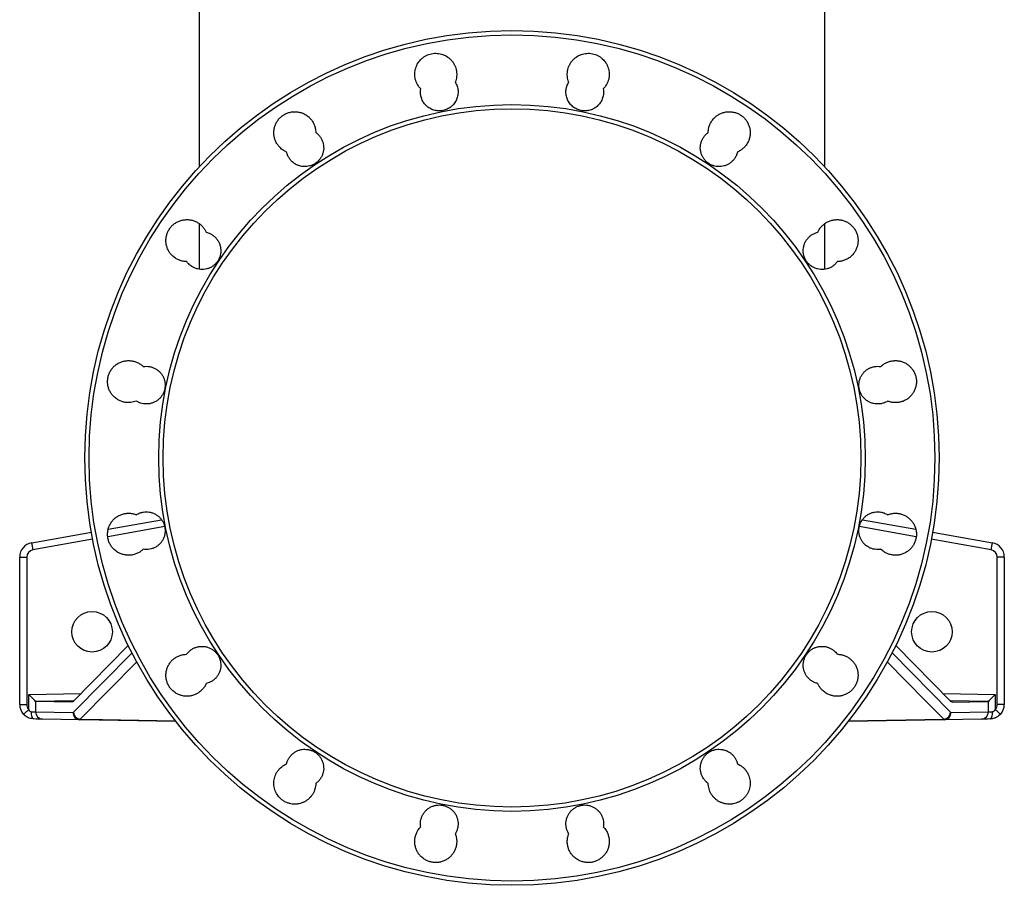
# Model space of a CAD drawing. Header units: millimetres. Extents: x 6921 to 13014, y 3949 to 15982.
# Tile 1 of 37: x 7860 to 11260, y 3949 to 6936. Entities that reach past the tile are written whole.
import ezdxf

# ---------------------------------------------------------------- set-up
doc = ezdxf.new("R2010")
doc.units = ezdxf.units.MM
doc.header["$LTSCALE"] = 5

msp = doc.modelspace()

# ---------------------------------------------------------------- linework, layer by layer
at = {"color": 7, "linetype": 'Continuous', "lineweight": 25}
for p, q in [((8480.2, 7273.5), (8480.2, 6428.1)), ((10640.2, 6428.1), (10640.2, 7273.5)), ((8480.2, 6231.7), (8480.2, 6074.8)), ((10640.2, 6074.6), (10640.2, 6231.8)), ((8165.8, 5177.4), (8350.2, 5209.9)), ((10770.2, 5209.9), (10954.6, 5177.4)), ((7901.6, 5130.8), (8107.7, 5167.2)), ((11012.8, 5167.2), (11218.9, 5130.8)), ((7860.2, 5081.6), (7884.8, 5081.6)), ((7860.2, 4572.7), (7860.2, 5081.6)), ((7884.8, 5081.6), (7884.8, 4572.7)), ((11235.7, 4572.7), (11235.7, 5081.6)), ((11260.2, 5081.6), (11235.7, 5081.6)), ((11260.2, 5081.6), (11260.2, 4572.7)), ((8234.9, 4776.2), (8044, 4582.2)), ((10885.6, 4776.2), (11076.5, 4582.2)), ((7891.6, 4555.5), (7891.6, 4607.1)), ((11228.8, 4607.1), (11228.8, 4555.5)), ((7860.2, 4572.7), (7884.8, 4572.7)), ((7915.3, 4583.5), (7915.3, 4547.2)), ((8040.4, 4580.4), (7917.1, 4582.6)), ((8044, 4582.2), (8040.4, 4580.4)), ((11080.1, 4580.4), (11076.5, 4582.2)), ((11080.1, 4580.4), (11203.3, 4582.6)), ((11205.1, 4547.2), (11205.1, 4583.5)), ((11260.2, 4572.7), (11235.7, 4572.7)), ((7915.3, 4547.2), (8044.1, 4544.9)), ((8067.8, 4519.9), (7939, 4522.2)), ((8044.1, 4544.9), (8045.9, 4545.8)), ((11181.4, 4522.2), (11052.7, 4519.9)), ((11074.6, 4545.8), (11076.4, 4544.9)), ((11076.4, 4544.9), (11205.1, 4547.2)), ((8069.6, 4521.7), (8067.8, 4519.9)), ((8399.1, 4514.1), (8067.8, 4519.9)), ((11052.7, 4519.9), (10720.5, 4514.1)), ((11052.7, 4519.9), (11050.9, 4521.7))]:
    msp.add_line(p, q, dxfattribs=at)
at = {"color": 8, "linetype": 'Continuous', "lineweight": 25}
for p, q in [((8360.9, 5186.5), (8164.2, 5151.8)), ((10956.3, 5151.8), (10759.6, 5186.5)), ((8112.2, 5142.7), (7905.5, 5106.2)), ((11215, 5106.2), (11008.2, 5142.7)), ((8045.9, 4545.8), (8248.1, 4751.3)), ((10872.6, 4751.1), (11074.6, 4545.8)), ((8264.7, 4720.1), (8069.6, 4521.7)), ((7891.6, 4607.1), (8071.6, 4610.2)), ((11048.9, 4610.2), (11228.8, 4607.1)), ((8046.6, 4584.8), (7917.1, 4582.6)), ((11203.3, 4582.6), (11073.9, 4584.8)), ((10721.9, 4516), (11050.9, 4521.7))]:
    msp.add_line(p, q, dxfattribs=at)
at = {"color": 8, "linetype": 'Continuous', "lineweight": 25, "flags": 128}
for points in [[(11050.9, 4521.7), (11038.4, 4534.4), (10988.3, 4585.3), (10855.9, 4719.9)], [(8069.6, 4521.7), (8145.9, 4520.4), (8397.6, 4516)]]:
    msp.add_lwpolyline(points, dxfattribs=at)
at = {"color": 7, "linetype": 'Continuous', "lineweight": 25, "flags": 128}
for points in [[(7873.9, 4538.3), (7874.2, 4538.7), (7875.2, 4539.7), (7876.8, 4541.3), (7879, 4543.4), (7881.7, 4546), (7884.8, 4549), (7888.1, 4552.2), (7891.6, 4555.5)], [(7900.5, 4547.7), (7904.6, 4547.5), (7908.3, 4547.4), (7911.3, 4547.3), (7913.7, 4547.2), (7915.3, 4547.2)], [(7909.4, 4522.7), (7907.6, 4523.2), (7905.8, 4524.6), (7904.3, 4527), (7902.9, 4530.1), (7901.8, 4533.8), (7901.1, 4538.2), (7900.6, 4542.8), (7900.5, 4547.7)], [(7939, 4522.2), (7935.8, 4522.2), (7931.1, 4522.3), (7924.9, 4522.4), (7917.6, 4522.5), (7909.4, 4522.7)], [(11211.1, 4522.7), (11202.9, 4522.5), (11195.5, 4522.4), (11189.4, 4522.3), (11184.6, 4522.2), (11181.4, 4522.2)], [(11205.1, 4547.2), (11206.7, 4547.2), (11209.1, 4547.3), (11212.2, 4547.4), (11215.9, 4547.5), (11220, 4547.7)], [(11211.1, 4522.7), (11212.9, 4523.2), (11214.6, 4524.6), (11216.2, 4527), (11217.5, 4530.1), (11218.6, 4533.8), (11219.4, 4538.2), (11219.9, 4542.8), (11220, 4547.7)], [(11246.6, 4538.3), (11246.3, 4538.7), (11245.3, 4539.7), (11243.7, 4541.3), (11241.5, 4543.4), (11238.8, 4546), (11235.7, 4549), (11232.4, 4552.2), (11228.8, 4555.5)]]:
    msp.add_lwpolyline(points, dxfattribs=at)
at = {"color": 7, "linetype": 'Continuous', "lineweight": 25}
for centre, radius in [((9560.2, 5423.5), 1475), ((9560.2, 5423.5), 1460.3), ((9560.2, 5423.5), 1219.7), ((9560.2, 5423.5), 1205), ((8110.2, 4823.5), 70), ((11010.2, 4823.5), 70)]:
    msp.add_circle(centre, radius, dxfattribs=at)
for centre, radius, start, end in [((7910.2, 5081.6), 50, 100, 180), ((7909.8, 5081.6), 25, 100, 180), ((8261.5, 5175.3), 362.7, 187.0426, 190.9818), ((10859, 5175.3), 362.7, 349.0182, 352.9574), ((11210.7, 5081.6), 25, 0, 80), ((11210.2, 5081.6), 50, 0, 80), ((7910.2, 4572.7), 50, 180, 223.3707), ((7909.8, 4572.7), 25, 180, 223.3707), ((11210.7, 4572.7), 25, 316.6293, 0), ((11210.2, 4572.7), 50, 316.6293, 0), ((7939.9, 4546.7), 24.6, 178.9678, 268.0113), ((8068.7, 4544.5), 24.6, 178.9686, 268.0119), ((8072.1, 4547.8), 26.3, 184.4763, 264.6566), ((11048.4, 4547.8), 26.3, 275.3434, 355.5237), ((11051.8, 4544.5), 24.6, 271.9881, 1.0314), ((11180.6, 4546.7), 24.6, 271.9887, 1.0322)]:
    msp.add_arc(centre, radius, start, end, dxfattribs=at)
for centre, major_axis, ratio, start_param, end_param in [((7891.2, 4607.1), (25, -24.6), 0.008726, 0.270337, 1.561919), ((11229.3, 4607.1), (25, 24.6), 0.008726, 1.579674, 2.871256), ((7917.2, 4607.6), (0, 25), 0.269161, 2.867721, 3.137298), ((11203.3, 4607.6), (0, 25), 0.269161, 3.145887, 3.415464)]:
    msp.add_ellipse(centre, major_axis=major_axis, ratio=ratio, start_param=start_param, end_param=end_param, dxfattribs=at)
for points, knots in [([(9244.9, 6697), (9240.4, 6701.7), (9236.5, 6706.9), (9231.8, 6715.4), (9230.4, 6718.4), (9228.1, 6724.4), (9227.1, 6727.5), (9225.6, 6733.8), (9225.1, 6737), (9224.4, 6743.5), (9224.3, 6746.7), (9224.5, 6753.2), (9224.8, 6756.4), (9225.9, 6762.8), (9226.7, 6766), (9229.6, 6775.3), (9232.3, 6781.2), (9239.3, 6792.2), (9243.5, 6797.1), (9250.7, 6803.6), (9253.3, 6805.7), (9258.7, 6809.3), (9261.5, 6811), (9267.3, 6813.9), (9270.2, 6815.1), (9276.4, 6817.2), (9279.6, 6818.1), (9285.9, 6819.3), (9289.1, 6819.8), (9295.6, 6820.2), (9298.9, 6820.2), (9308.6, 6819.4), (9314.9, 6818.1), (9327.2, 6813.8), (9333, 6810.8), (9341, 6805.2), (9343.5, 6803.2), (9348.3, 6798.8), (9350.6, 6796.4), (9354.7, 6791.5), (9356.6, 6788.8), (9360.1, 6783.3), (9361.6, 6780.4), (9364.2, 6774.5), (9365.4, 6771.5), (9367.2, 6765.3), (9368, 6762.1), (9369.5, 6752.5), (9369.6, 6746), (9368.5, 6736.3), (9368, 6733.1), (9366.4, 6726.8), (9365.4, 6723.7), (9364.2, 6720.7)], [0, 0, 0, 0, 0.0625, 0.0625, 0.09375, 0.09375, 0.125, 0.125, 0.15625, 0.15625, 0.1875, 0.1875, 0.21875, 0.21875, 0.25, 0.25, 0.3125, 0.3125, 0.375, 0.375, 0.40625, 0.40625, 0.4375, 0.4375, 0.46875, 0.46875, 0.5, 0.5, 0.53125, 0.53125, 0.5625, 0.5625, 0.625, 0.625, 0.6875, 0.6875, 0.71875, 0.71875, 0.75, 0.75, 0.78125, 0.78125, 0.8125, 0.8125, 0.84375, 0.84375, 0.875, 0.875, 0.9375, 0.9375, 0.96875, 0.96875, 1, 1, 1, 1]), ([(9756.3, 6720.7), (9753.9, 6726.8), (9752.3, 6733), (9750.8, 6746), (9751, 6752.5), (9752.5, 6762.1), (9753.2, 6765.3), (9755.1, 6771.5), (9756.2, 6774.5), (9758.9, 6780.4), (9760.4, 6783.3), (9763.9, 6788.8), (9765.8, 6791.5), (9769.9, 6796.4), (9772.1, 6798.8), (9776.9, 6803.2), (9779.5, 6805.2), (9787.5, 6810.8), (9793.2, 6813.8), (9802.5, 6817), (9805.6, 6817.9), (9811.9, 6819.2), (9815.1, 6819.7), (9821.6, 6820.2), (9824.9, 6820.2), (9831.4, 6819.8), (9834.6, 6819.3), (9840.9, 6818.1), (9844, 6817.2), (9850.2, 6815.1), (9853.2, 6813.9), (9859, 6811), (9861.8, 6809.3), (9867.1, 6805.7), (9869.7, 6803.6), (9877, 6797.1), (9881.1, 6792.2), (9885.5, 6785.3), (9886.4, 6783.9), (9887.9, 6781.1), (9888.7, 6779.6), (9890.7, 6775.2), (9891.9, 6772.2), (9893.3, 6767.6), (9893.8, 6766), (9894.5, 6762.8), (9894.8, 6761.2), (9895.6, 6756.4), (9896, 6753.2), (9896.2, 6746.7), (9896.1, 6743.5), (9895.6, 6738.6), (9895.3, 6737), (9894.8, 6733.8), (9894.5, 6732.2), (9893.3, 6727.5), (9892.4, 6724.4), (9890.6, 6719.9), (9890, 6718.4), (9888.6, 6715.4), (9887.9, 6714), (9883.9, 6706.9), (9880.1, 6701.7), (9875.5, 6697)], [0, 0, 0, 0, 0.0625, 0.0625, 0.125, 0.125, 0.15625, 0.15625, 0.1875, 0.1875, 0.21875, 0.21875, 0.25, 0.25, 0.28125, 0.28125, 0.3125, 0.3125, 0.375, 0.375, 0.40625, 0.40625, 0.4375, 0.4375, 0.46875, 0.46875, 0.5, 0.5, 0.53125, 0.53125, 0.5625, 0.5625, 0.59375, 0.59375, 0.625, 0.625, 0.6875, 0.6875, 0.703125, 0.703125, 0.71875, 0.71875, 0.75, 0.75, 0.765625, 0.765625, 0.78125, 0.78125, 0.8125, 0.8125, 0.84375, 0.84375, 0.859375, 0.859375, 0.875, 0.875, 0.90625, 0.90625, 0.921875, 0.921875, 0.9375, 0.9375, 1, 1, 1, 1]), ([(9364.2, 6720.7), (9367, 6716.2), (9369.2, 6711.5), (9371.6, 6704.1), (9372.3, 6701.5), (9373.3, 6696.4), (9373.7, 6693.8), (9374.1, 6688.6), (9374.1, 6686), (9373.9, 6680.7), (9373.6, 6678.1), (9372.3, 6670.3), (9370.8, 6665.3), (9367.7, 6658.1), (9366.5, 6655.8), (9363.9, 6651.2), (9362.4, 6649.1), (9359.3, 6644.9), (9357.6, 6642.9), (9354.8, 6640.1), (9353.9, 6639.2), (9351.9, 6637.4), (9350.9, 6636.6), (9345.8, 6632.5), (9341.4, 6629.7), (9331.9, 6625.2), (9326.9, 6623.6), (9319.2, 6622.1), (9316.6, 6621.7), (9311.4, 6621.3), (9308.7, 6621.3), (9303.5, 6621.5), (9300.9, 6621.8), (9295.8, 6622.6), (9293.2, 6623.2), (9285.7, 6625.4), (9280.9, 6627.5), (9274.1, 6631.5), (9271.9, 6632.9), (9267.7, 6636.1), (9265.7, 6637.8), (9261.9, 6641.5), (9260.1, 6643.4), (9256.8, 6647.5), (9255.3, 6649.6), (9252.6, 6654), (9251.3, 6656.4), (9249.1, 6661.1), (9248.1, 6663.6), (9246.5, 6668.5), (9245.8, 6671), (9245.1, 6674.9), (9244.8, 6676.2), (9244.5, 6678.8), (9244.3, 6680.1), (9243.8, 6686.6), (9244.1, 6691.8), (9244.9, 6697)], [0, 0, 0, 0, 0.0625, 0.0625, 0.09375, 0.09375, 0.125, 0.125, 0.15625, 0.15625, 0.1875, 0.1875, 0.25, 0.25, 0.28125, 0.28125, 0.3125, 0.3125, 0.34375, 0.34375, 0.359375, 0.359375, 0.375, 0.375, 0.4375, 0.4375, 0.5, 0.5, 0.53125, 0.53125, 0.5625, 0.5625, 0.59375, 0.59375, 0.625, 0.625, 0.6875, 0.6875, 0.71875, 0.71875, 0.75, 0.75, 0.78125, 0.78125, 0.8125, 0.8125, 0.84375, 0.84375, 0.875, 0.875, 0.90625, 0.90625, 0.921875, 0.921875, 0.9375, 0.9375, 1, 1, 1, 1]), ([(9875.5, 6697), (9876.4, 6691.8), (9876.6, 6686.6), (9876, 6678.8), (9875.7, 6676.2), (9874.6, 6671), (9874, 6668.5), (9872.4, 6663.6), (9871.4, 6661.1), (9869.2, 6656.4), (9867.9, 6654), (9863.7, 6647.4), (9860.5, 6643.3), (9852.9, 6636), (9848.7, 6632.8), (9843.1, 6629.5), (9842, 6628.9), (9839.6, 6627.7), (9838.4, 6627.2), (9834.8, 6625.6), (9832.3, 6624.7), (9827.3, 6623.2), (9824.8, 6622.6), (9819.6, 6621.8), (9817, 6621.5), (9809.1, 6621.1), (9803.9, 6621.5), (9796.2, 6623.1), (9793.7, 6623.7), (9788.7, 6625.4), (9786.3, 6626.3), (9781.5, 6628.5), (9779.2, 6629.8), (9774.8, 6632.6), (9772.6, 6634.1), (9768.5, 6637.4), (9766.6, 6639.2), (9762.9, 6642.9), (9761.2, 6644.9), (9758.1, 6649.1), (9756.6, 6651.2), (9754, 6655.8), (9752.8, 6658.1), (9749.7, 6665.4), (9748.2, 6670.4), (9746.9, 6678.1), (9746.6, 6680.7), (9746.4, 6686), (9746.4, 6688.6), (9746.8, 6693.8), (9747.1, 6696.4), (9747.9, 6700.2), (9748.2, 6701.5), (9748.9, 6704.1), (9749.2, 6705.3), (9751.3, 6711.5), (9753.5, 6716.2), (9756.3, 6720.7)], [0, 0, 0, 0, 0.0625, 0.0625, 0.09375, 0.09375, 0.125, 0.125, 0.15625, 0.15625, 0.1875, 0.1875, 0.25, 0.25, 0.3125, 0.3125, 0.328125, 0.328125, 0.34375, 0.34375, 0.375, 0.375, 0.40625, 0.40625, 0.4375, 0.4375, 0.5, 0.5, 0.53125, 0.53125, 0.5625, 0.5625, 0.59375, 0.59375, 0.625, 0.625, 0.65625, 0.65625, 0.6875, 0.6875, 0.71875, 0.71875, 0.75, 0.75, 0.8125, 0.8125, 0.84375, 0.84375, 0.875, 0.875, 0.90625, 0.90625, 0.921875, 0.921875, 0.9375, 0.9375, 1, 1, 1, 1]), ([(8781.6, 6479.4), (8777.9, 6481.2), (8769.7, 6485.3), (8759.4, 6493.8), (8750.8, 6503.9), (8744.6, 6514.5), (8740.2, 6526), (8737.8, 6538), (8737.5, 6550.3), (8739.2, 6562.4), (8743, 6574.1), (8748.7, 6585), (8756.1, 6594.8), (8765, 6603.2), (8775.3, 6609.9), (8786.5, 6614.9), (8798.4, 6617.9), (8810.6, 6618.9), (8822.8, 6617.8), (8834.7, 6614.6), (8845.9, 6609.5), (8856, 6602.7), (8864.9, 6594.2), (8872.2, 6584.3), (8877.7, 6573.4), (8881.7, 6560.8), (8882.4, 6551.9), (8882.7, 6547)], [0, 0, 0, 0, 0.039434, 0.088439, 0.127733, 0.167028, 0.206322, 0.245615, 0.284908, 0.3242, 0.363488, 0.402776, 0.442058, 0.481341, 0.520618, 0.559897, 0.599174, 0.638451, 0.677731, 0.717011, 0.756295, 0.79558, 0.834869, 0.87416, 0.913455, 0.952748, 1, 1, 1, 1]), ([(10237.8, 6547), (10238.1, 6552.1), (10238.8, 6561.4), (10243.1, 6574.1), (10248.7, 6585), (10256.1, 6594.7), (10265.1, 6603.2), (10275.3, 6609.9), (10286.5, 6614.9), (10298.4, 6617.9), (10310.7, 6618.9), (10322.9, 6617.8), (10334.7, 6614.6), (10345.9, 6609.5), (10356.1, 6602.7), (10364.9, 6594.2), (10372.2, 6584.3), (10377.8, 6573.4), (10381.4, 6561.6), (10383, 6549.5), (10382.6, 6537.2), (10380, 6525.2), (10375.6, 6513.8), (10369.2, 6503.3), (10361.2, 6494), (10351.7, 6486.2), (10344, 6481.7), (10339.6, 6479.7), (10338.9, 6479.4)], [0, 0, 0, 0, 0.04976, 0.08905, 0.128339, 0.167632, 0.206925, 0.246218, 0.285511, 0.3248, 0.364089, 0.403373, 0.442656, 0.481935, 0.521215, 0.56049, 0.599767, 0.639045, 0.67832, 0.717603, 0.756883, 0.79617, 0.835456, 0.874748, 0.914038, 0.953331, 0.992625, 1, 1, 1, 1]), ([(8882.7, 6547), (8883.8, 6546.2), (8887.7, 6543.2), (8894, 6537.2), (8900.5, 6528.4), (8905.5, 6518.5), (8908.7, 6508), (8910.2, 6497.1), (8909.8, 6486.1), (8907.5, 6475.4), (8903.5, 6465.1), (8897.8, 6455.7), (8890.6, 6447.4), (8882.1, 6440.4), (8872.6, 6434.9), (8862.2, 6431.1), (8851.4, 6429.1), (8840.4, 6428.9), (8829.6, 6430.6), (8819.1, 6434.1), (8808.6, 6439.7), (8799.3, 6447.2), (8791.7, 6456.3), (8785.4, 6466.7), (8783, 6474.8), (8781.6, 6479.4)], [0, 0, 0, 0, 0.015639, 0.05929, 0.102941, 0.146597, 0.190253, 0.233909, 0.277566, 0.321217, 0.36487, 0.408516, 0.452159, 0.495799, 0.539439, 0.583075, 0.626711, 0.670349, 0.713987, 0.757631, 0.801275, 0.855722, 0.899377, 0.943034, 1, 1, 1, 1]), ([(10338.9, 6479.4), (10337.4, 6474.6), (10334.9, 6466.3), (10328.4, 6455.7), (10321.2, 6447.4), (10312.7, 6440.4), (10303.2, 6434.9), (10292.8, 6431.1), (10282, 6429.1), (10271, 6428.9), (10260.2, 6430.6), (10249.7, 6434.1), (10239.2, 6439.7), (10229.9, 6447.2), (10222.3, 6456.3), (10216.7, 6465.8), (10212.8, 6476.1), (10210.6, 6486.9), (10210.3, 6497.9), (10211.9, 6508.7), (10215.3, 6519.2), (10220.3, 6529), (10227, 6537.7), (10233.1, 6543.5), (10236.9, 6546.3), (10237.8, 6547)], [0, 0, 0, 0, 0.059837, 0.103492, 0.147147, 0.190804, 0.234462, 0.278117, 0.321772, 0.365422, 0.409072, 0.452715, 0.496357, 0.550778, 0.59442, 0.638061, 0.681702, 0.725344, 0.768989, 0.812636, 0.856287, 0.899939, 0.943597, 0.987254, 1, 1, 1, 1]), ([(8436.8, 6101.1), (8431.4, 6101.5), (8421.9, 6102.2), (8409, 6106.7), (8397.3, 6112.9), (8386.9, 6121.3), (8378.3, 6131.4), (8372.1, 6142), (8367.7, 6153.5), (8365.3, 6165.5), (8365, 6177.8), (8366.8, 6189.9), (8370.5, 6201.6), (8376.2, 6212.5), (8383.6, 6222.3), (8392.5, 6230.7), (8402.8, 6237.5), (8414, 6242.4), (8425.9, 6245.4), (8438.1, 6246.4), (8450.4, 6245.3), (8462.2, 6242.2), (8473.4, 6237.1), (8483.6, 6230.2), (8492.4, 6221.7), (8499.5, 6212.3), (8502.8, 6205.4), (8504.4, 6202.2)], [0, 0, 0, 0, 0.0522247, 0.0915156, 0.1308067, 0.179832, 0.2191241, 0.2584136, 0.2977046, 0.3369952, 0.3762825, 0.4155704, 0.4548527, 0.4941353, 0.5334129, 0.5726915, 0.6119698, 0.6512478, 0.6905286, 0.7298096, 0.7690955, 0.8083818, 0.8476734, 0.8869644, 0.9262583, 0.9655536, 1, 1, 1, 1]), ([(10616.1, 6202.2), (10617.8, 6205.6), (10621.2, 6212.7), (10628.6, 6222.3), (10637.5, 6230.7), (10647.7, 6237.4), (10659, 6242.4), (10670.9, 6245.4), (10683.1, 6246.4), (10695.3, 6245.3), (10707.2, 6242.2), (10718.4, 6237.1), (10728.5, 6230.2), (10737.4, 6221.7), (10744.7, 6211.9), (10750.2, 6200.9), (10753.9, 6189.2), (10755.5, 6177), (10755, 6164.8), (10752.5, 6152.7), (10748, 6141.3), (10741.7, 6130.8), (10733.7, 6121.5), (10724.2, 6113.7), (10713.6, 6107.6), (10702.1, 6103.4), (10691.9, 6101.4), (10685.8, 6101.2), (10683.7, 6101.1)], [0, 0, 0, 0, 0.0368619, 0.0761488, 0.1154355, 0.1547257, 0.1940168, 0.2333077, 0.2725988, 0.3118868, 0.3511743, 0.3904575, 0.4297395, 0.4690175, 0.5082958, 0.5475698, 0.5868453, 0.626119, 0.6653947, 0.7046721, 0.74395, 0.7832347, 0.8225169, 0.8618066, 0.9010951, 0.9403863, 0.9796774, 1, 1, 1, 1]), ([(8504.4, 6202.2), (8506.8, 6201.5), (8512.7, 6199.9), (8521.7, 6195.8), (8530.8, 6189.6), (8538.7, 6182), (8545.3, 6173.2), (8550.2, 6163.3), (8553.5, 6152.8), (8554.9, 6141.9), (8554.6, 6130.9), (8552.3, 6120.1), (8548.3, 6109.9), (8542.6, 6100.5), (8535.4, 6092.2), (8526.9, 6085.2), (8517.4, 6079.7), (8507, 6075.9), (8496.2, 6073.9), (8485.2, 6073.7), (8474.3, 6075.4), (8463.9, 6078.9), (8453.4, 6084.5), (8444.1, 6091.9), (8439, 6098.3), (8436.8, 6101.1)], [0, 0, 0, 0, 0.029901, 0.073552, 0.117202, 0.160855, 0.204509, 0.248162, 0.291816, 0.335466, 0.379113, 0.422756, 0.466398, 0.510034, 0.55367, 0.597304, 0.640937, 0.684574, 0.728211, 0.771854, 0.815497, 0.859146, 0.902796, 0.957261, 1, 1, 1, 1]), ([(10683.7, 6101.1), (10681.3, 6098.1), (10676.6, 6092.2), (10667.9, 6085.2), (10658.4, 6079.7), (10648.1, 6075.9), (10637.3, 6073.9), (10626.3, 6073.7), (10615.4, 6075.4), (10605, 6078.9), (10594.5, 6084.4), (10585.2, 6092), (10577.5, 6101.1), (10571.9, 6110.5), (10568, 6120.8), (10565.8, 6131.6), (10565.6, 6142.6), (10567.1, 6153.5), (10570.5, 6164), (10575.5, 6173.7), (10582.2, 6182.5), (10590.2, 6190.1), (10599.4, 6196.1), (10608.2, 6200.1), (10613.9, 6201.6), (10616.1, 6202.2)], [0, 0, 0, 0, 0.0454874, 0.0891393, 0.1327904, 0.1764445, 0.2200987, 0.2637519, 0.3074051, 0.3510533, 0.3947013, 0.4491446, 0.4927791, 0.5364124, 0.5800473, 0.623681, 0.6673185, 0.7109534, 0.7545957, 0.7982386, 0.8418873, 0.8855353, 0.9291885, 0.9728425, 1, 1, 1, 1]), ([(8263.1, 5619.6), (8256.6, 5617.6), (8246.2, 5614.3), (8231.2, 5614.3), (8219.1, 5616.1), (8207.4, 5620), (8195.7, 5626.2), (8185.3, 5634.6), (8176.8, 5644.8), (8170.5, 5655.3), (8166.2, 5666.8), (8163.8, 5678.9), (8163.5, 5691.1), (8165.2, 5703.3), (8169, 5715), (8174.6, 5725.9), (8182, 5735.6), (8191, 5744), (8201.2, 5750.8), (8212.4, 5755.8), (8224.3, 5758.8), (8236.5, 5759.8), (8248.8, 5758.7), (8260.6, 5755.5), (8271.8, 5750.4), (8280.5, 5744.6), (8285.1, 5740.4), (8286.8, 5738.8)], [0, 0, 0, 0, 0.064993, 0.104288, 0.143582, 0.18288, 0.222178, 0.271214, 0.310502, 0.349789, 0.389079, 0.428365, 0.467651, 0.506934, 0.546216, 0.585497, 0.624778, 0.664059, 0.703344, 0.742629, 0.781919, 0.821209, 0.860504, 0.8998, 0.939097, 0.978395, 1, 1, 1, 1]), ([(10833.7, 5738.8), (10835.5, 5740.5), (10840.4, 5745), (10849.3, 5750.8), (10860.5, 5755.8), (10872.4, 5758.8), (10884.7, 5759.8), (10896.9, 5758.7), (10908.8, 5755.5), (10919.9, 5750.4), (10930.1, 5743.6), (10938.9, 5735.1), (10946.3, 5725.2), (10951.8, 5714.3), (10955.5, 5702.5), (10957, 5690.4), (10956.6, 5678.1), (10954.1, 5666.1), (10949.6, 5654.7), (10943.3, 5644.2), (10935.3, 5634.9), (10925.8, 5627.1), (10915.2, 5620.9), (10903.6, 5616.7), (10891.6, 5614.4), (10879.3, 5614.3), (10867.8, 5615.9), (10860.7, 5618.4), (10857.4, 5619.6)], [0, 0, 0, 0, 0.023964, 0.06325, 0.102535, 0.141825, 0.181115, 0.220406, 0.259697, 0.298986, 0.338274, 0.377558, 0.41684, 0.456118, 0.495396, 0.534671, 0.573946, 0.613221, 0.652495, 0.691772, 0.731049, 0.770331, 0.809613, 0.848902, 0.888189, 0.92748, 0.966771, 1, 1, 1, 1]), ([(8286.8, 5738.8), (8290.5, 5739.3), (8297.8, 5740.1), (8308.8, 5739), (8319.4, 5736.2), (8329.4, 5731.7), (8338.5, 5725.5), (8346.5, 5717.9), (8353, 5709), (8358, 5699.2), (8361.3, 5688.7), (8362.7, 5677.8), (8362.3, 5666.8), (8360, 5656), (8356, 5645.8), (8350.3, 5636.4), (8343.2, 5628), (8334.7, 5621.1), (8325.1, 5615.6), (8314.8, 5611.8), (8304, 5609.7), (8293, 5609.6), (8278.8, 5611.6), (8269.3, 5616.4), (8263.1, 5619.6)], [0, 0, 0, 0, 0.044155, 0.087817, 0.131478, 0.175144, 0.218809, 0.262472, 0.306136, 0.349792, 0.393452, 0.437103, 0.480754, 0.524399, 0.568045, 0.611692, 0.655336, 0.698984, 0.742632, 0.786287, 0.829942, 0.873603, 0.917265, 1, 1, 1, 1]), ([(10857.4, 5619.6), (10855.2, 5618.3), (10849.7, 5615.2), (10840.3, 5611.8), (10829.5, 5609.7), (10818.5, 5609.6), (10807.7, 5611.2), (10797.2, 5614.7), (10786.7, 5620.3), (10777.4, 5627.8), (10769.7, 5636.9), (10764.1, 5646.4), (10760.2, 5656.7), (10758.1, 5667.5), (10757.8, 5678.5), (10759.3, 5689.4), (10762.7, 5699.8), (10767.8, 5709.6), (10774.4, 5718.4), (10782.4, 5725.9), (10791.6, 5732), (10801.7, 5736.5), (10812.3, 5739.1), (10823.2, 5740.1), (10830.2, 5739.3), (10833.7, 5738.8)], [0, 0, 0, 0, 0.031136, 0.074786, 0.118436, 0.16209, 0.205744, 0.249397, 0.293051, 0.347517, 0.391155, 0.434791, 0.478428, 0.522064, 0.565697, 0.609331, 0.652966, 0.696602, 0.740242, 0.783882, 0.82753, 0.871178, 0.91483, 0.958483, 1, 1, 1, 1]), ([(8263.1, 5227.5), (8267.4, 5229.8), (8274.9, 5233.9), (8286.9, 5236.8), (8297.8, 5237.7), (8308.8, 5236.7), (8319.4, 5233.9), (8329.4, 5229.3), (8338.5, 5223.2), (8346.5, 5215.5), (8353, 5206.7), (8358, 5196.9), (8361.3, 5186.4), (8362.7, 5175.5), (8362.3, 5164.5), (8360, 5153.7), (8356, 5143.4), (8350.3, 5134), (8343.2, 5125.7), (8334.7, 5118.7), (8325.1, 5113.2), (8314.8, 5109.4), (8301.9, 5106.9), (8292.5, 5107.7), (8286.8, 5108.3)], [0, 0, 0, 0, 0.058392, 0.102051, 0.14571, 0.189371, 0.233032, 0.276691, 0.32035, 0.364004, 0.407659, 0.451305, 0.494951, 0.538594, 0.582234, 0.625875, 0.669517, 0.713163, 0.756808, 0.800461, 0.844114, 0.887772, 0.93143, 1, 1, 1, 1]), ([(10833.7, 5108.3), (10832.3, 5108), (10827.3, 5107.3), (10818.5, 5107.2), (10807.7, 5108.9), (10797.2, 5112.4), (10786.7, 5118), (10777.4, 5125.5), (10769.7, 5134.6), (10764.1, 5144.1), (10760.2, 5154.3), (10758.1, 5165.1), (10757.8, 5176.1), (10759.3, 5187), (10762.7, 5197.5), (10767.8, 5207.3), (10774.4, 5216), (10782.4, 5223.6), (10791.6, 5229.6), (10801.7, 5234.1), (10812.3, 5236.8), (10823.3, 5237.7), (10834.3, 5236.7), (10846, 5233.7), (10853.3, 5229.7), (10857.4, 5227.5)], [0, 0, 0, 0, 0.016816, 0.0604677, 0.1041191, 0.1477743, 0.19143, 0.2459058, 0.2895514, 0.3331974, 0.3768438, 0.4204902, 0.4641303, 0.5077703, 0.5514066, 0.595044, 0.6386799, 0.682317, 0.7259586, 0.7695996, 0.8132483, 0.8568969, 0.9005509, 0.9442054, 1, 1, 1, 1]), ([(8286.8, 5108.3), (8283.7, 5105.6), (8277.7, 5100.2), (8267, 5094.2), (8255.5, 5090), (8243.5, 5087.7), (8231.2, 5087.5), (8219.1, 5089.4), (8207.4, 5093.3), (8195.7, 5099.5), (8185.3, 5107.9), (8176.8, 5118), (8170.5, 5128.6), (8166.2, 5140.1), (8163.8, 5152.1), (8163.5, 5164.4), (8165.2, 5176.5), (8169, 5188.2), (8174.6, 5199.1), (8182, 5208.9), (8191, 5217.3), (8201.2, 5224.1), (8212.4, 5229), (8224.3, 5232), (8236.5, 5233), (8248.8, 5231.9), (8257.6, 5229.6), (8262.2, 5227.8), (8263.1, 5227.5)], [0, 0, 0, 0, 0.038999, 0.078, 0.117291, 0.156581, 0.195875, 0.235168, 0.274459, 0.313751, 0.362771, 0.402049, 0.441327, 0.480605, 0.519882, 0.559159, 0.598435, 0.637711, 0.676989, 0.71627, 0.75555, 0.794836, 0.834122, 0.873413, 0.912704, 0.951997, 0.99129, 1, 1, 1, 1]), ([(10857.4, 5227.5), (10858.5, 5227.9), (10863.4, 5229.8), (10872.4, 5232), (10884.7, 5233), (10896.9, 5231.9), (10908.8, 5228.8), (10919.9, 5223.7), (10930.1, 5216.8), (10938.9, 5208.3), (10946.3, 5198.5), (10951.8, 5187.5), (10955.5, 5175.8), (10957, 5163.6), (10956.6, 5151.4), (10954.1, 5139.3), (10949.6, 5127.9), (10943.3, 5117.4), (10935.3, 5108.1), (10925.8, 5100.3), (10915.2, 5094.2), (10903.6, 5090), (10891.6, 5087.7), (10879.3, 5087.5), (10867.2, 5089.4), (10855.6, 5093.3), (10844, 5099.3), (10837.3, 5105.1), (10833.7, 5108.3)], [0, 0, 0, 0, 0.01109, 0.0503755, 0.0896614, 0.1289525, 0.1682428, 0.2075357, 0.2468275, 0.2861194, 0.3254094, 0.3646955, 0.4039811, 0.4432612, 0.4825421, 0.5218185, 0.5610952, 0.6003702, 0.6396454, 0.6789245, 0.7182023, 0.7574852, 0.7967679, 0.8360564, 0.8753448, 0.9146365, 0.9539287, 1, 1, 1, 1]), ([(8436.8, 4746), (8440.8, 4750.7), (8447.1, 4758.2), (8458.4, 4765.5), (8468.4, 4770), (8479.1, 4772.7), (8490.1, 4773.6), (8501, 4772.6), (8511.7, 4769.8), (8521.7, 4765.2), (8530.8, 4759), (8538.7, 4751.4), (8545.3, 4742.6), (8550.2, 4732.8), (8553.5, 4722.2), (8554.9, 4711.3), (8554.6, 4700.3), (8552.3, 4689.6), (8548.3, 4679.3), (8542.6, 4669.9), (8535.4, 4661.6), (8526.9, 4654.6), (8516.6, 4648.5), (8508.7, 4646.2), (8504.4, 4644.9)], [0, 0, 0, 0, 0.0726227, 0.1162823, 0.1599431, 0.2036043, 0.2472664, 0.2909257, 0.3345846, 0.3782372, 0.4218911, 0.465538, 0.5091827, 0.5528244, 0.5964663, 0.6401091, 0.6837519, 0.7273984, 0.7710471, 0.8146999, 0.8583552, 0.9020145, 0.9456736, 1, 1, 1, 1]), ([(10616.1, 4644.9), (10615.9, 4645), (10612.1, 4645.9), (10605, 4648.3), (10594.5, 4653.8), (10585.2, 4661.4), (10577.5, 4670.5), (10571.9, 4679.9), (10568, 4690.2), (10565.8, 4701), (10565.6, 4712), (10567.1, 4722.9), (10570.5, 4733.4), (10575.5, 4743.2), (10582.2, 4751.9), (10590.2, 4759.5), (10599.4, 4765.5), (10609.4, 4770), (10620.1, 4772.7), (10631.1, 4773.6), (10642, 4772.6), (10652.7, 4769.8), (10662.7, 4765.2), (10673.7, 4757.9), (10679.9, 4750.5), (10683.7, 4746)], [0, 0, 0, 0, 0.002527, 0.046182, 0.089837, 0.144306, 0.187964, 0.231621, 0.275278, 0.318935, 0.362589, 0.406243, 0.449889, 0.493536, 0.537176, 0.580817, 0.624458, 0.668098, 0.711744, 0.755389, 0.799041, 0.842692, 0.88635, 0.930009, 1, 1, 1, 1]), ([(8504.4, 4644.9), (8503.8, 4643.8), (8501.7, 4638.9), (8496.7, 4630.8), (8488.7, 4621.5), (8479.2, 4613.7), (8468.6, 4607.5), (8457.1, 4603.3), (8445, 4601), (8432.8, 4600.9), (8420.6, 4602.7), (8409, 4606.6), (8397.3, 4612.9), (8386.9, 4621.2), (8378.3, 4631.4), (8372.1, 4642), (8367.7, 4653.4), (8365.3, 4665.5), (8365, 4677.7), (8366.8, 4689.9), (8370.5, 4701.6), (8376.2, 4712.5), (8383.6, 4722.2), (8392.5, 4730.6), (8402.8, 4737.4), (8413.8, 4742.3), (8425.3, 4745.3), (8433, 4745.8), (8436.8, 4746)], [0, 0, 0, 0, 0.012356, 0.051642, 0.090928, 0.130218, 0.16951, 0.208802, 0.248095, 0.287385, 0.326676, 0.365962, 0.405247, 0.454248, 0.493525, 0.532801, 0.572076, 0.611352, 0.650629, 0.689905, 0.729186, 0.768467, 0.807755, 0.847041, 0.886332, 0.925623, 0.962811, 1, 1, 1, 1]), ([(10683.7, 4746), (10687.6, 4745.8), (10695.6, 4745.3), (10707.3, 4742.1), (10718.4, 4737), (10728.5, 4730.2), (10737.4, 4721.7), (10744.7, 4711.8), (10750.2, 4700.9), (10753.9, 4689.1), (10755.5, 4677), (10755, 4664.7), (10752.5, 4652.7), (10748, 4641.3), (10741.7, 4630.8), (10733.7, 4621.5), (10724.2, 4613.7), (10713.6, 4607.5), (10702, 4603.3), (10690, 4601), (10677.7, 4600.9), (10665.6, 4602.7), (10653.9, 4606.6), (10642.2, 4612.9), (10631.9, 4621.2), (10623.3, 4631.4), (10618.6, 4639.3), (10616.5, 4644), (10616.1, 4644.9)], [0, 0, 0, 0, 0.038407, 0.076814, 0.116105, 0.155396, 0.194688, 0.233981, 0.273272, 0.312564, 0.351851, 0.391138, 0.430419, 0.469701, 0.508978, 0.548255, 0.587531, 0.626808, 0.666085, 0.705363, 0.744645, 0.783927, 0.823215, 0.862503, 0.911524, 0.950814, 0.990104, 1, 1, 1, 1]), ([(7909.4, 4522.7), (7903.9, 4523.3), (7893.1, 4524.5), (7881.2, 4531.3), (7875.6, 4536.7), (7873.9, 4538.3)], [0, 0, 0, 0, 0.412458, 0.825, 1, 1, 1, 1]), ([(7891.6, 4555.5), (7892.4, 4554), (7893.8, 4551.5), (7896.4, 4549), (7898.6, 4547.9), (7900, 4547.7), (7900.5, 4547.7)], [0, 0, 0, 0, 0.401148, 0.663771, 0.866044, 1, 1, 1, 1]), ([(11246.6, 4538.3), (11242.4, 4534.7), (11234.1, 4527.4), (11221, 4523.3), (11213.4, 4522.8), (11211.1, 4522.7)], [0, 0, 0, 0, 0.413458, 0.827067, 1, 1, 1, 1]), ([(11220, 4547.7), (11220.7, 4547.8), (11222.3, 4548), (11224.8, 4549.6), (11227.1, 4552.1), (11228.3, 4554.4), (11228.8, 4555.5)], [0, 0, 0, 0, 0.193445, 0.386092, 0.702021, 1, 1, 1, 1]), ([(8781.6, 4367.7), (8782.6, 4371.2), (8784.6, 4378.2), (8789.8, 4387.9), (8796.4, 4396.7), (8804.4, 4404.2), (8813.6, 4410.3), (8823.7, 4414.8), (8834.3, 4417.5), (8845.3, 4418.3), (8856.3, 4417.3), (8866.9, 4414.5), (8876.9, 4410), (8886, 4403.8), (8893.9, 4396.2), (8900.5, 4387.4), (8905.5, 4377.5), (8908.7, 4367), (8910.2, 4356.1), (8909.8, 4345.1), (8907.5, 4334.4), (8903.5, 4324.1), (8897.8, 4314.7), (8890.9, 4306.5), (8885.3, 4302.2), (8882.7, 4300.1)], [0, 0, 0, 0, 0.043551, 0.087105, 0.130756, 0.174407, 0.218062, 0.261715, 0.305365, 0.349014, 0.392658, 0.436302, 0.479938, 0.523575, 0.567209, 0.610841, 0.654475, 0.698111, 0.74175, 0.785389, 0.829037, 0.872684, 0.916335, 0.959987, 1, 1, 1, 1]), ([(10237.8, 4300.1), (10234.9, 4302.3), (10229.3, 4306.8), (10222.3, 4315.3), (10216.7, 4324.7), (10212.8, 4335), (10210.6, 4345.8), (10210.3, 4356.8), (10211.9, 4367.7), (10215.3, 4378.2), (10220.3, 4387.9), (10227, 4396.7), (10235, 4404.3), (10244.2, 4410.3), (10254.2, 4414.8), (10264.9, 4417.5), (10275.9, 4418.3), (10286.8, 4417.3), (10297.5, 4414.5), (10307.5, 4410), (10316.6, 4403.8), (10324.5, 4396.2), (10331, 4387.5), (10336, 4377.9), (10337.9, 4371.1), (10338.9, 4367.7)], [0, 0, 0, 0, 0.042738, 0.086391, 0.130045, 0.173697, 0.21735, 0.261003, 0.304654, 0.348302, 0.391948, 0.435589, 0.479229, 0.522864, 0.566498, 0.61013, 0.653764, 0.6974, 0.741037, 0.784681, 0.828323, 0.871973, 0.915623, 0.957811, 1, 1, 1, 1]), ([(8882.7, 4300.1), (8882.7, 4298.5), (8882.6, 4296.9), (8882.4, 4293.7), (8882.2, 4292), (8881.4, 4287.2), (8880.8, 4284), (8879, 4277.8), (8877.9, 4274.8), (8875.9, 4270.3), (8875.2, 4268.8), (8873.7, 4266), (8872.9, 4264.5), (8870.3, 4260.4), (8868.5, 4257.8), (8865.4, 4254), (8864.3, 4252.8), (8862.1, 4250.4), (8861, 4249.3), (8855, 4243.7), (8849.8, 4239.9), (8842.6, 4236.2), (8841.1, 4235.4), (8838.1, 4234.1), (8836.6, 4233.5), (8832, 4231.8), (8828.9, 4230.9), (8824.2, 4229.9), (8822.6, 4229.6), (8819.4, 4229.1), (8817.8, 4228.9), (8812.9, 4228.5), (8809.7, 4228.5), (8803.2, 4228.8), (8800, 4229.2), (8795.2, 4230.1), (8793.6, 4230.5), (8790.5, 4231.3), (8788.9, 4231.7), (8784.3, 4233.3), (8781.3, 4234.5), (8775.5, 4237.3), (8772.7, 4239), (8767.2, 4242.6), (8764.7, 4244.6), (8759.8, 4248.9), (8757.5, 4251.2), (8751.1, 4258.6), (8747.6, 4264), (8741.9, 4275.8), (8740, 4282), (8738.3, 4291.5), (8737.9, 4294.8), (8737.6, 4301.3), (8737.7, 4304.5), (8738.3, 4311), (8738.8, 4314.2), (8740.3, 4320.5), (8741.2, 4323.6), (8743.5, 4329.7), (8744.9, 4332.6), (8747.9, 4338.3), (8749.7, 4341.1), (8755.4, 4349), (8759.9, 4353.6), (8770.1, 4361.8), (8775.7, 4365.1), (8781.6, 4367.7)], [0, 0, 0, 0, 0.015625, 0.015625, 0.03125, 0.03125, 0.0625, 0.0625, 0.09375, 0.09375, 0.109375, 0.109375, 0.125, 0.125, 0.15625, 0.15625, 0.171875, 0.171875, 0.1875, 0.1875, 0.25, 0.25, 0.265625, 0.265625, 0.28125, 0.28125, 0.3125, 0.3125, 0.328125, 0.328125, 0.34375, 0.34375, 0.375, 0.375, 0.40625, 0.40625, 0.421875, 0.421875, 0.4375, 0.4375, 0.46875, 0.46875, 0.5, 0.5, 0.53125, 0.53125, 0.5625, 0.5625, 0.625, 0.625, 0.6875, 0.6875, 0.71875, 0.71875, 0.75, 0.75, 0.78125, 0.78125, 0.8125, 0.8125, 0.84375, 0.84375, 0.875, 0.875, 0.9375, 0.9375, 1, 1, 1, 1]), ([(10338.9, 4367.7), (10344.8, 4365.1), (10350.4, 4361.8), (10358, 4355.7), (10360.4, 4353.5), (10364.9, 4348.8), (10367, 4346.4), (10370.8, 4341.1), (10372.5, 4338.3), (10375.6, 4332.6), (10376.9, 4329.7), (10379.2, 4323.6), (10380.2, 4320.5), (10381.6, 4314.2), (10382.1, 4311), (10382.7, 4304.5), (10382.8, 4301.3), (10382.6, 4294.8), (10382.2, 4291.6), (10380.5, 4282), (10378.5, 4275.8), (10375, 4268.4), (10374.3, 4267), (10372.7, 4264.2), (10371.8, 4262.8), (10369.2, 4258.7), (10367.2, 4256.1), (10364.1, 4252.5), (10363, 4251.3), (10360.7, 4248.9), (10359.5, 4247.8), (10355.8, 4244.6), (10353.3, 4242.6), (10347.9, 4239), (10345.1, 4237.4), (10340.7, 4235.2), (10339.2, 4234.6), (10336.2, 4233.3), (10334.7, 4232.8), (10330.1, 4231.3), (10327, 4230.4), (10322.2, 4229.5), (10320.6, 4229.3), (10317.4, 4228.9), (10315.7, 4228.7), (10307.6, 4228.3), (10301.2, 4228.8), (10293.2, 4230.6), (10291.6, 4231), (10288.5, 4231.9), (10287, 4232.4), (10282.4, 4234), (10279.4, 4235.4), (10275.2, 4237.6), (10273.7, 4238.4), (10271, 4240.1), (10269.6, 4241), (10265.6, 4243.8), (10263.1, 4245.9), (10259.5, 4249.3), (10258.4, 4250.4), (10256.1, 4252.8), (10255.1, 4254), (10252, 4257.8), (10250.1, 4260.4), (10247.6, 4264.5), (10246.8, 4266), (10245.3, 4268.8), (10244.6, 4270.3), (10242.6, 4274.8), (10240.4, 4280.9), (10239, 4287.2), (10238.3, 4292), (10238.1, 4293.6), (10237.9, 4296.9), (10237.8, 4298.5), (10237.8, 4300.1)], [0, 0, 0, 0, 0.0625, 0.0625, 0.09375, 0.09375, 0.125, 0.125, 0.15625, 0.15625, 0.1875, 0.1875, 0.21875, 0.21875, 0.25, 0.25, 0.28125, 0.28125, 0.3125, 0.3125, 0.375, 0.375, 0.390625, 0.390625, 0.40625, 0.40625, 0.4375, 0.4375, 0.453125, 0.453125, 0.46875, 0.46875, 0.5, 0.5, 0.53125, 0.53125, 0.546875, 0.546875, 0.5625, 0.5625, 0.59375, 0.59375, 0.609375, 0.609375, 0.625, 0.625, 0.6875, 0.6875, 0.703125, 0.703125, 0.71875, 0.71875, 0.75, 0.75, 0.765625, 0.765625, 0.78125, 0.78125, 0.8125, 0.8125, 0.828125, 0.828125, 0.84375, 0.84375, 0.875, 0.875, 0.890625, 0.890625, 0.90625, 0.90625, 0.9375, 0.96875, 0.96875, 0.984375, 0.984375, 1, 1, 1, 1]), ([(9244.9, 4150.1), (9244.8, 4151.3), (9244.1, 4156), (9243.9, 4164.6), (9245.4, 4175.5), (9248.8, 4185.9), (9253.9, 4195.7), (9260.5, 4204.5), (9268.5, 4212), (9277.7, 4218.1), (9287.8, 4222.5), (9298.5, 4225.2), (9309.4, 4226.1), (9320.4, 4225.1), (9331, 4222.3), (9341, 4217.7), (9350.1, 4211.6), (9358.1, 4203.9), (9364.6, 4195.1), (9369.6, 4185.3), (9372.9, 4174.8), (9374.3, 4163.9), (9373.9, 4152.9), (9371.6, 4142.1), (9368.2, 4133.2), (9365.3, 4128.2), (9364.2, 4126.4)], [0, 0, 0, 0, 0.014162, 0.057808, 0.101456, 0.145108, 0.18876, 0.232411, 0.276063, 0.319712, 0.363359, 0.407001, 0.450642, 0.494277, 0.537912, 0.581543, 0.625175, 0.66881, 0.712443, 0.756083, 0.799724, 0.843371, 0.887015, 0.930669, 0.974319, 1, 1, 1, 1]), ([(9756.3, 4126.4), (9755.1, 4128.4), (9752, 4133.7), (9748.7, 4142.8), (9746.5, 4153.6), (9746.2, 4164.6), (9747.8, 4175.5), (9751.2, 4185.9), (9756.2, 4195.7), (9762.9, 4204.5), (9770.9, 4212), (9780.1, 4218.1), (9790.1, 4222.5), (9800.8, 4225.2), (9811.8, 4226.1), (9822.7, 4225.1), (9833.4, 4222.3), (9843.4, 4217.7), (9852.5, 4211.6), (9860.4, 4203.9), (9867, 4195.1), (9871.9, 4185.3), (9875.2, 4174.8), (9876.6, 4163.9), (9876.4, 4155.6), (9875.7, 4151), (9875.5, 4150.1)], [0, 0, 0, 0, 0.028476, 0.072127, 0.115775, 0.159428, 0.20308, 0.246732, 0.290384, 0.33403, 0.377678, 0.421317, 0.464958, 0.508592, 0.552226, 0.595858, 0.63949, 0.683125, 0.726761, 0.7704, 0.814043, 0.857691, 0.901338, 0.944991, 0.988642, 1, 1, 1, 1]), ([(9364.2, 4126.4), (9365.5, 4122.6), (9368.1, 4115), (9369.6, 4102.9), (9369.2, 4090.7), (9366.6, 4078.6), (9362.2, 4067.2), (9355.8, 4056.7), (9347.8, 4047.4), (9338.3, 4039.6), (9327.7, 4033.5), (9316.2, 4029.3), (9304.1, 4027), (9291.8, 4026.8), (9279.7, 4028.7), (9268.1, 4032.6), (9256.4, 4038.8), (9246, 4047.2), (9237.4, 4057.4), (9231.2, 4067.9), (9226.9, 4079.4), (9224.5, 4091.5), (9224.2, 4103.7), (9225.9, 4115.9), (9229.7, 4127.5), (9235.7, 4139.4), (9241.6, 4146.3), (9244.9, 4150.1)], [0, 0, 0, 0, 0.038212, 0.077503, 0.116792, 0.156086, 0.19538, 0.234673, 0.273967, 0.313259, 0.352549, 0.391835, 0.431121, 0.470401, 0.509682, 0.54896, 0.588237, 0.637215, 0.676502, 0.715788, 0.755074, 0.79436, 0.833651, 0.87294, 0.912234, 0.951527, 1, 1, 1, 1]), ([(9875.5, 4150.1), (9879, 4146.1), (9885.1, 4138.9), (9891.1, 4126.8), (9894.8, 4115.1), (9896.4, 4102.9), (9895.9, 4090.6), (9893.4, 4078.6), (9888.9, 4067.2), (9882.5, 4056.7), (9874.5, 4047.4), (9865.1, 4039.6), (9854.4, 4033.5), (9842.9, 4029.3), (9830.8, 4027), (9818.6, 4026.8), (9806.4, 4028.7), (9794.8, 4032.6), (9783.1, 4038.8), (9772.7, 4047.2), (9764.2, 4057.4), (9757.9, 4067.9), (9753.6, 4079.4), (9751.2, 4091.5), (9750.9, 4103.7), (9752.5, 4115.5), (9755.1, 4122.9), (9756.3, 4126.4)], [0, 0, 0, 0, 0.05107, 0.090362, 0.129652, 0.168947, 0.20824, 0.247534, 0.286828, 0.32612, 0.365409, 0.404695, 0.44398, 0.48326, 0.52254, 0.561818, 0.601095, 0.640374, 0.679652, 0.728637, 0.76793, 0.807221, 0.846514, 0.885805, 0.9251, 0.964394, 1, 1, 1, 1])]:
    msp.add_open_spline(points, degree=3, knots=knots, dxfattribs=at)

doc.saveas('drawing.dxf')
